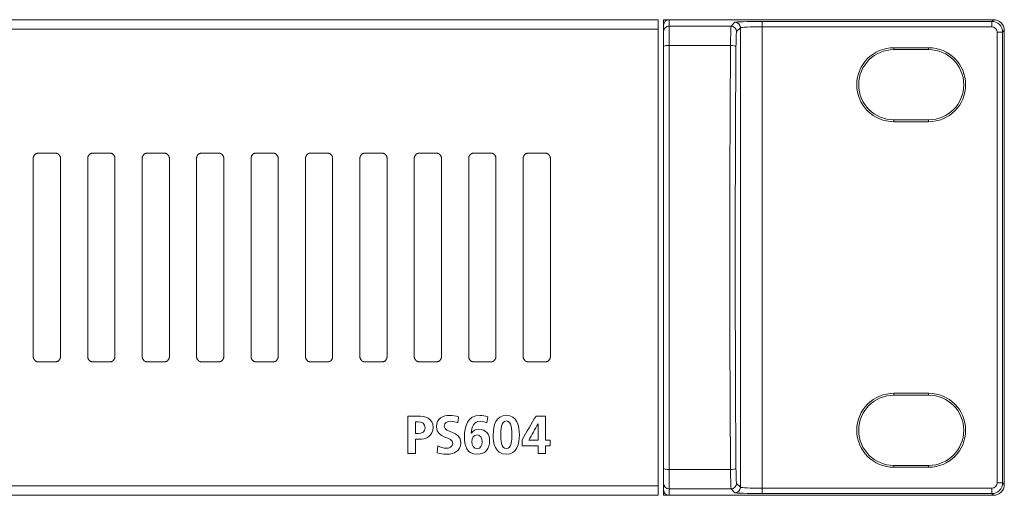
# Model space of a CAD drawing. Header units: millimetres. Extents: x 0 to 2122, y 0 to 1639.
# Tile 18 of 85: x 688 to 778, y 827 to 871. Entities that reach past the tile are written whole.
import ezdxf

# ---------------------------------------------------------------- set-up
doc = ezdxf.new("R2010")
doc.units = ezdxf.units.MM
doc.layers.add('1', color=7, linetype='Continuous', true_color=0xffffff)
doc.layers.add('3', color=7, linetype='Continuous', true_color=0xffffff)

msp = doc.modelspace()

# ---------------------------------------------------------------- linework, layer by layer
at = {"layer": '1', "color": 7, "linetype": 'Continuous', "lineweight": 13}
for p, q in [((746.59, 871.022), (327.59, 871.022)), ((746.59, 870.153), (327.59, 870.153)), ((746.59, 870.153), (746.59, 871.022)), ((746.59, 828.192), (746.59, 870.153)), ((747.09, 871.022), (747.59, 871.022)), ((747.09, 870.522), (747.09, 871.022)), ((747.09, 869.929), (747.09, 870.522)), ((747.59, 871.022), (747.59, 870.429)), ((747.59, 871.022), (752.022, 871.022)), ((747.59, 870.429), (753.296, 870.429)), ((747.59, 870.429), (747.59, 868.658)), ((753.124, 871.022), (777.391, 871.022)), ((753.296, 870.429), (753.648, 870.78)), ((754.148, 870.281), (753.796, 869.929)), ((754.148, 828.064), (754.148, 870.281)), ((756.147, 870.865), (777.233, 870.865)), ((756.147, 870.865), (756.147, 870.365)), ((756.147, 870.365), (756.147, 827.98)), ((777.233, 870.365), (756.147, 870.365)), ((777.233, 870.865), (777.391, 871.022)), ((777.233, 870.865), (777.233, 870.365)), ((747.09, 868.561), (747.09, 869.929)), ((777.733, 828.48), (777.733, 869.865)), ((778.232, 869.865), (777.733, 869.865)), ((778.39, 870.023), (778.232, 869.865)), ((778.232, 869.865), (778.232, 828.48)), ((778.39, 828.322), (778.39, 870.023)), ((747.09, 829.784), (747.09, 868.561)), ((753.24, 868.658), (747.59, 868.658)), ((747.59, 868.658), (747.59, 829.686)), ((768.24, 868.447), (768.24, 868.273)), ((771.44, 868.447), (768.24, 868.447)), ((771.44, 868.447), (771.44, 868.273)), ((771.44, 868.273), (768.24, 868.273)), ((768.24, 861.647), (768.24, 861.822)), ((768.24, 861.822), (771.44, 861.822)), ((768.24, 861.647), (771.44, 861.647)), ((771.44, 861.647), (771.44, 861.822)), ((689.69, 858.772), (691.19, 858.772)), ((694.69, 858.772), (696.19, 858.772)), ((699.69, 858.772), (701.19, 858.772)), ((704.69, 858.772), (706.19, 858.772)), ((709.69, 858.772), (711.19, 858.772)), ((714.69, 858.772), (716.19, 858.772)), ((719.69, 858.772), (721.19, 858.772)), ((724.69, 858.772), (726.19, 858.772)), ((729.69, 858.772), (731.19, 858.772)), ((734.69, 858.772), (736.19, 858.772)), ((689.19, 858.272), (689.19, 840.072)), ((691.69, 858.272), (691.69, 840.072)), ((694.19, 858.272), (694.19, 840.072)), ((696.69, 858.272), (696.69, 840.072)), ((699.19, 858.272), (699.19, 840.072)), ((701.69, 858.272), (701.69, 840.072)), ((704.19, 858.272), (704.19, 840.072)), ((706.69, 858.272), (706.69, 840.072)), ((709.19, 858.272), (709.19, 840.072)), ((711.69, 858.272), (711.69, 840.072)), ((714.19, 858.272), (714.19, 840.072)), ((716.69, 858.272), (716.69, 840.072)), ((719.19, 858.272), (719.19, 840.072)), ((721.69, 858.272), (721.69, 840.072)), ((724.19, 858.272), (724.19, 840.072)), ((726.69, 858.272), (726.69, 840.072)), ((729.19, 858.272), (729.19, 840.072)), ((731.69, 858.272), (731.69, 840.072)), ((734.19, 858.272), (734.19, 840.072)), ((736.69, 858.272), (736.69, 840.072)), ((689.69, 839.572), (691.19, 839.572)), ((694.69, 839.572), (696.19, 839.572)), ((699.69, 839.572), (701.19, 839.572)), ((704.69, 839.572), (706.19, 839.572)), ((709.69, 839.572), (711.19, 839.572)), ((714.69, 839.572), (716.19, 839.572)), ((719.69, 839.572), (721.19, 839.572)), ((724.69, 839.572), (726.19, 839.572)), ((729.69, 839.572), (731.19, 839.572)), ((734.69, 839.572), (736.19, 839.572)), ((768.24, 836.697), (768.24, 836.523)), ((768.24, 836.697), (771.44, 836.697)), ((771.44, 836.697), (771.44, 836.523)), ((768.24, 836.523), (771.44, 836.523)), ((747.09, 828.416), (747.09, 829.784)), ((747.59, 829.686), (753.24, 829.686)), ((747.59, 829.686), (747.59, 827.916)), ((768.24, 829.897), (768.24, 830.072)), ((771.44, 830.072), (768.24, 830.072)), ((771.44, 829.897), (768.24, 829.897)), ((771.44, 829.897), (771.44, 830.072)), ((746.59, 828.192), (327.59, 828.192)), ((746.59, 827.322), (746.59, 828.192)), ((747.09, 827.823), (747.09, 828.416)), ((747.09, 827.322), (747.09, 827.823)), ((753.296, 827.916), (747.59, 827.916)), ((747.59, 827.916), (747.59, 827.322)), ((753.648, 827.564), (753.296, 827.916)), ((753.796, 828.416), (754.148, 828.064)), ((756.147, 827.98), (777.233, 827.98)), ((756.147, 827.98), (756.147, 827.48)), ((777.233, 827.98), (777.233, 827.48)), ((777.733, 828.48), (778.232, 828.48)), ((778.232, 828.48), (778.39, 828.322)), ((746.59, 827.322), (327.59, 827.322)), ((747.59, 827.322), (747.09, 827.322)), ((747.59, 827.322), (752.022, 827.322)), ((753.124, 827.322), (777.391, 827.322)), ((777.233, 827.48), (756.147, 827.48)), ((777.391, 827.322), (777.233, 827.48))]:
    msp.add_line(p, q, dxfattribs=at)
for centre, radius, start, end in [((768.24, 865.047), 3.4, 90, 270), ((771.44, 865.047), 3.4, 270, 90), ((768.24, 865.047), 3.225, 90, 270), ((771.44, 865.047), 3.225, 270, 90)]:
    msp.add_arc(centre, radius, start, end, dxfattribs=at)
at = {"layer": '1', "color": 7, "linetype": 'Continuous', "lineweight": 13, "extrusion": (0, 0, -1)}
for centre, radius, start, end in [((-768.24, 833.297), 3.4, 270, 90), ((-771.44, 833.297), 3.4, 90, 270), ((-768.24, 833.297), 3.225, 270, 90), ((-771.44, 833.297), 3.225, 90, 270)]:
    msp.add_arc(centre, radius, start, end, dxfattribs=at)
at = {"layer": '1', "color": 7, "linetype": 'Continuous', "lineweight": 13}
for centre, major_axis, ratio, start_param, end_param in [((747.59, 870.522), (0, 0.5), 0.999391, 0, 1.570796), ((747.59, 869.929), (0.5, 0), 0.999391, 1.570796, 3.141593), ((753.299, 868.23), (0, 2.2), 0.026984, 0.034907, 1.37478), ((753.296, 869.929), (-0.354, 0.354), 0.998783, 3.9276, 5.497178), ((756.147, 870.777), (2.5, 0), 0.034921, 1.570796, 3.106686), ((753.648, 870.281), (-0.354, 0.354), 0.998783, 3.9276, 5.497178), ((756.147, 870.278), (2, 0), 0.043651, 1.570796, 3.106686), ((777.232, 869.865), (0.707, 0.707), 0.999999, 5.498396, 7.067974), ((777.232, 869.865), (0.354, 0.354), 0.998783, 5.498396, 7.067974), ((753.798, 868.23), (0, 1.7), 0.034921, 0.034907, 1.37478), ((747.59, 868.561), (0.5, 0), 0.194763, 1.570796, 3.141593), ((756.65, 849.172), (0, 100.05), 0.034746, 1.37478, 1.766812), ((753.24, 868.561), (0.5, -0.003), 0.194759, 0.035588, 1.572147), ((757.15, 849.172), (0, 99.55), 0.034921, 1.37478, 1.766812), ((747.59, 829.784), (0.5, 0), 0.194763, 3.141593, 4.712389), ((753.24, 829.784), (-0.5, -0.003), 0.194759, 1.569446, 3.106004), ((753.299, 830.115), (0, 2.2), 0.026984, 1.766812, 3.106686), ((753.798, 830.115), (0, 1.7), 0.034921, 1.766812, 3.106686), ((747.59, 828.416), (0.5, 0), 0.999391, 3.141593, 4.712389), ((747.59, 827.823), (0, 0.5), 0.999391, 1.570796, 3.141593), ((753.296, 828.416), (0.354, 0.354), 0.998783, 3.9276, 5.497178), ((753.648, 828.064), (0.354, 0.354), 0.998783, 3.9276, 5.497178), ((756.147, 828.067), (2, 0), 0.043651, 3.176499, 4.712389), ((777.232, 828.48), (0.354, -0.354), 0.998783, 5.498396, 7.067974), ((777.232, 828.48), (-0.707, 0.707), 0.999999, 2.356803, 3.926382), ((756.147, 827.567), (2.5, 0), 0.034921, 3.176499, 4.712389)]:
    msp.add_ellipse(centre, major_axis=major_axis, ratio=ratio, start_param=start_param, end_param=end_param, dxfattribs=at)
at = {"layer": '1', "color": 7, "linetype": 'Continuous', "lineweight": 13, "extrusion": (3.3771e-17, -3.08149e-33, -1)}
msp.add_ellipse((777.389, 870.022), major_axis=(0.708, 0.708), ratio=0.998783, start_param=5.498391, end_param=7.067974, dxfattribs=at)
at = {"layer": '1', "color": 7, "linetype": 'Continuous', "lineweight": 13, "extrusion": (3.3771e-17, 3.08149e-33, -1)}
msp.add_ellipse((777.389, 828.323), major_axis=(0.708, -0.708), ratio=0.998783, start_param=5.498396, end_param=7.067979, dxfattribs=at)
at = {"layer": '1', "color": 7, "linetype": 'Continuous', "lineweight": 13}
for points, knots in [([(753.124, 871.022), (753.121, 871.022), (753.118, 871.022), (753.112, 871.022), (753.109, 871.022), (753.1, 871.022), (753.095, 871.022), (753.078, 871.022), (753.067, 871.022), (753.045, 871.021), (753.034, 871.021), (753.013, 871.021), (753.002, 871.021), (752.969, 871.02), (752.947, 871.02), (752.903, 871.019), (752.881, 871.019), (752.813, 871.018), (752.766, 871.017), (752.707, 871.017), (752.695, 871.017), (752.671, 871.017), (752.658, 871.017), (752.622, 871.017), (752.598, 871.017), (752.525, 871.017), (752.478, 871.017), (752.406, 871.017), (752.383, 871.017), (752.336, 871.018), (752.312, 871.018), (752.266, 871.019), (752.244, 871.019), (752.199, 871.02), (752.177, 871.02), (752.144, 871.021), (752.133, 871.021), (752.112, 871.021), (752.101, 871.021), (752.079, 871.022), (752.068, 871.022), (752.051, 871.022), (752.045, 871.022), (752.037, 871.022), (752.034, 871.022), (752.028, 871.022), (752.025, 871.022), (752.022, 871.022)], [0, 0, 0, 0, 0.007812, 0.007812, 0.015625, 0.015625, 0.03125, 0.03125, 0.0625, 0.0625, 0.09375, 0.09375, 0.125, 0.125, 0.1875, 0.1875, 0.25, 0.25, 0.375, 0.375, 0.40625, 0.40625, 0.4375, 0.4375, 0.5, 0.5, 0.625, 0.625, 0.6875, 0.6875, 0.75, 0.75, 0.8125, 0.8125, 0.875, 0.875, 0.90625, 0.90625, 0.9375, 0.9375, 0.96875, 0.96875, 0.984375, 0.984375, 0.992188, 0.992188, 1, 1, 1, 1]), ([(689.19, 858.272), (689.19, 858.305), (689.193, 858.338), (689.203, 858.386), (689.207, 858.401), (689.216, 858.433), (689.222, 858.448), (689.24, 858.494), (689.256, 858.522), (689.283, 858.563), (689.293, 858.576), (689.313, 858.602), (689.324, 858.614), (689.359, 858.649), (689.384, 858.669), (689.425, 858.697), (689.439, 858.705), (689.468, 858.721), (689.498, 858.735), (689.528, 858.746), (689.56, 858.755), (689.576, 858.759), (689.624, 858.769), (689.657, 858.772), (689.69, 858.772)], [0, 0, 0, 0, 0.125, 0.125, 0.1875, 0.1875, 0.25, 0.25, 0.375, 0.375, 0.4375, 0.4375, 0.5, 0.5, 0.625, 0.625, 0.6875, 0.6875, 0.75, 0.8125, 0.8125, 0.875, 0.875, 1, 1, 1, 1]), ([(691.19, 858.772), (691.223, 858.772), (691.256, 858.769), (691.304, 858.76), (691.319, 858.756), (691.351, 858.746), (691.367, 858.74), (691.412, 858.722), (691.441, 858.706), (691.481, 858.679), (691.495, 858.669), (691.52, 858.648), (691.532, 858.637), (691.567, 858.603), (691.587, 858.577), (691.61, 858.543), (691.615, 858.536), (691.623, 858.522), (691.635, 858.501), (691.653, 858.464), (691.664, 858.433), (691.673, 858.402), (691.677, 858.386), (691.687, 858.338), (691.69, 858.305), (691.69, 858.272)], [0, 0, 0, 0, 0.125, 0.125, 0.1875, 0.1875, 0.25, 0.25, 0.375, 0.375, 0.4375, 0.4375, 0.5, 0.5, 0.625, 0.625, 0.65625, 0.65625, 0.6875, 0.75, 0.8125, 0.8125, 0.875, 0.875, 1, 1, 1, 1]), ([(694.19, 858.272), (694.19, 858.305), (694.193, 858.338), (694.203, 858.386), (694.207, 858.401), (694.216, 858.433), (694.222, 858.448), (694.24, 858.494), (694.256, 858.522), (694.283, 858.563), (694.293, 858.576), (694.313, 858.602), (694.324, 858.614), (694.359, 858.649), (694.384, 858.669), (694.425, 858.697), (694.439, 858.705), (694.468, 858.721), (694.498, 858.735), (694.528, 858.746), (694.56, 858.755), (694.576, 858.759), (694.624, 858.769), (694.657, 858.772), (694.69, 858.772)], [0, 0, 0, 0, 0.125, 0.125, 0.1875, 0.1875, 0.25, 0.25, 0.375, 0.375, 0.4375, 0.4375, 0.5, 0.5, 0.625, 0.625, 0.6875, 0.6875, 0.75, 0.8125, 0.8125, 0.875, 0.875, 1, 1, 1, 1]), ([(696.19, 858.772), (696.223, 858.772), (696.256, 858.769), (696.304, 858.76), (696.319, 858.756), (696.351, 858.746), (696.367, 858.74), (696.412, 858.722), (696.441, 858.706), (696.481, 858.679), (696.495, 858.669), (696.52, 858.648), (696.532, 858.637), (696.567, 858.603), (696.587, 858.577), (696.61, 858.543), (696.615, 858.536), (696.623, 858.522), (696.635, 858.501), (696.653, 858.464), (696.664, 858.433), (696.673, 858.402), (696.677, 858.386), (696.687, 858.338), (696.69, 858.305), (696.69, 858.272)], [0, 0, 0, 0, 0.125, 0.125, 0.1875, 0.1875, 0.25, 0.25, 0.375, 0.375, 0.4375, 0.4375, 0.5, 0.5, 0.625, 0.625, 0.65625, 0.65625, 0.6875, 0.75, 0.8125, 0.8125, 0.875, 0.875, 1, 1, 1, 1]), ([(699.19, 858.272), (699.19, 858.305), (699.193, 858.338), (699.203, 858.386), (699.207, 858.401), (699.216, 858.433), (699.222, 858.448), (699.24, 858.494), (699.256, 858.522), (699.283, 858.563), (699.293, 858.576), (699.313, 858.602), (699.324, 858.614), (699.359, 858.649), (699.384, 858.669), (699.425, 858.697), (699.439, 858.705), (699.468, 858.721), (699.498, 858.735), (699.528, 858.746), (699.56, 858.755), (699.576, 858.759), (699.624, 858.769), (699.657, 858.772), (699.69, 858.772)], [0, 0, 0, 0, 0.125, 0.125, 0.1875, 0.1875, 0.25, 0.25, 0.375, 0.375, 0.4375, 0.4375, 0.5, 0.5, 0.625, 0.625, 0.6875, 0.6875, 0.75, 0.8125, 0.8125, 0.875, 0.875, 1, 1, 1, 1]), ([(701.19, 858.772), (701.223, 858.772), (701.256, 858.769), (701.304, 858.76), (701.319, 858.756), (701.351, 858.746), (701.367, 858.74), (701.412, 858.722), (701.441, 858.706), (701.481, 858.679), (701.495, 858.669), (701.52, 858.648), (701.532, 858.637), (701.567, 858.603), (701.587, 858.577), (701.61, 858.543), (701.615, 858.536), (701.623, 858.522), (701.635, 858.501), (701.653, 858.464), (701.664, 858.433), (701.673, 858.402), (701.677, 858.386), (701.687, 858.338), (701.69, 858.305), (701.69, 858.272)], [0, 0, 0, 0, 0.125, 0.125, 0.1875, 0.1875, 0.25, 0.25, 0.375, 0.375, 0.4375, 0.4375, 0.5, 0.5, 0.625, 0.625, 0.65625, 0.65625, 0.6875, 0.75, 0.8125, 0.8125, 0.875, 0.875, 1, 1, 1, 1]), ([(704.19, 858.272), (704.19, 858.305), (704.193, 858.338), (704.203, 858.386), (704.207, 858.401), (704.216, 858.433), (704.222, 858.448), (704.24, 858.494), (704.256, 858.522), (704.283, 858.563), (704.293, 858.576), (704.313, 858.602), (704.324, 858.614), (704.359, 858.649), (704.384, 858.669), (704.425, 858.697), (704.439, 858.705), (704.468, 858.721), (704.498, 858.735), (704.528, 858.746), (704.56, 858.755), (704.576, 858.759), (704.624, 858.769), (704.657, 858.772), (704.69, 858.772)], [0, 0, 0, 0, 0.125, 0.125, 0.1875, 0.1875, 0.25, 0.25, 0.375, 0.375, 0.4375, 0.4375, 0.5, 0.5, 0.625, 0.625, 0.6875, 0.6875, 0.75, 0.8125, 0.8125, 0.875, 0.875, 1, 1, 1, 1]), ([(706.19, 858.772), (706.223, 858.772), (706.256, 858.769), (706.304, 858.76), (706.319, 858.756), (706.351, 858.746), (706.367, 858.74), (706.412, 858.722), (706.441, 858.706), (706.481, 858.679), (706.495, 858.669), (706.52, 858.648), (706.532, 858.637), (706.567, 858.603), (706.587, 858.577), (706.61, 858.543), (706.615, 858.536), (706.623, 858.522), (706.635, 858.501), (706.653, 858.464), (706.664, 858.433), (706.673, 858.402), (706.677, 858.386), (706.687, 858.338), (706.69, 858.305), (706.69, 858.272)], [0, 0, 0, 0, 0.125, 0.125, 0.1875, 0.1875, 0.25, 0.25, 0.375, 0.375, 0.4375, 0.4375, 0.5, 0.5, 0.625, 0.625, 0.65625, 0.65625, 0.6875, 0.75, 0.8125, 0.8125, 0.875, 0.875, 1, 1, 1, 1]), ([(709.19, 858.272), (709.19, 858.305), (709.193, 858.338), (709.203, 858.386), (709.207, 858.401), (709.216, 858.433), (709.222, 858.448), (709.24, 858.494), (709.256, 858.522), (709.283, 858.563), (709.293, 858.576), (709.313, 858.602), (709.324, 858.614), (709.359, 858.649), (709.384, 858.669), (709.425, 858.697), (709.439, 858.705), (709.468, 858.721), (709.498, 858.735), (709.528, 858.746), (709.56, 858.755), (709.576, 858.759), (709.624, 858.769), (709.657, 858.772), (709.69, 858.772)], [0, 0, 0, 0, 0.125, 0.125, 0.1875, 0.1875, 0.25, 0.25, 0.375, 0.375, 0.4375, 0.4375, 0.5, 0.5, 0.625, 0.625, 0.6875, 0.6875, 0.75, 0.8125, 0.8125, 0.875, 0.875, 1, 1, 1, 1]), ([(711.19, 858.772), (711.223, 858.772), (711.256, 858.769), (711.304, 858.76), (711.319, 858.756), (711.351, 858.746), (711.367, 858.74), (711.412, 858.722), (711.441, 858.706), (711.481, 858.679), (711.495, 858.669), (711.52, 858.648), (711.532, 858.637), (711.567, 858.603), (711.587, 858.577), (711.61, 858.543), (711.615, 858.536), (711.623, 858.522), (711.635, 858.501), (711.653, 858.464), (711.664, 858.433), (711.673, 858.402), (711.677, 858.386), (711.687, 858.338), (711.69, 858.305), (711.69, 858.272)], [0, 0, 0, 0, 0.125, 0.125, 0.1875, 0.1875, 0.25, 0.25, 0.375, 0.375, 0.4375, 0.4375, 0.5, 0.5, 0.625, 0.625, 0.65625, 0.65625, 0.6875, 0.75, 0.8125, 0.8125, 0.875, 0.875, 1, 1, 1, 1]), ([(714.19, 858.272), (714.19, 858.305), (714.193, 858.338), (714.203, 858.386), (714.207, 858.401), (714.216, 858.433), (714.222, 858.448), (714.24, 858.494), (714.256, 858.522), (714.283, 858.563), (714.293, 858.576), (714.313, 858.602), (714.324, 858.614), (714.359, 858.649), (714.384, 858.669), (714.425, 858.697), (714.439, 858.705), (714.468, 858.721), (714.498, 858.735), (714.528, 858.746), (714.56, 858.755), (714.576, 858.759), (714.624, 858.769), (714.657, 858.772), (714.69, 858.772)], [0, 0, 0, 0, 0.125, 0.125, 0.1875, 0.1875, 0.25, 0.25, 0.375, 0.375, 0.4375, 0.4375, 0.5, 0.5, 0.625, 0.625, 0.6875, 0.6875, 0.75, 0.8125, 0.8125, 0.875, 0.875, 1, 1, 1, 1]), ([(716.19, 858.772), (716.223, 858.772), (716.256, 858.769), (716.304, 858.76), (716.319, 858.756), (716.351, 858.746), (716.367, 858.74), (716.412, 858.722), (716.441, 858.706), (716.481, 858.679), (716.495, 858.669), (716.52, 858.648), (716.532, 858.637), (716.567, 858.603), (716.587, 858.577), (716.61, 858.543), (716.615, 858.536), (716.623, 858.522), (716.635, 858.501), (716.653, 858.464), (716.664, 858.433), (716.673, 858.402), (716.677, 858.386), (716.687, 858.338), (716.69, 858.305), (716.69, 858.272)], [0, 0, 0, 0, 0.125, 0.125, 0.1875, 0.1875, 0.25, 0.25, 0.375, 0.375, 0.4375, 0.4375, 0.5, 0.5, 0.625, 0.625, 0.65625, 0.65625, 0.6875, 0.75, 0.8125, 0.8125, 0.875, 0.875, 1, 1, 1, 1]), ([(719.19, 858.272), (719.19, 858.305), (719.193, 858.338), (719.203, 858.386), (719.207, 858.401), (719.216, 858.433), (719.222, 858.448), (719.24, 858.494), (719.256, 858.522), (719.283, 858.563), (719.293, 858.576), (719.313, 858.602), (719.324, 858.614), (719.359, 858.649), (719.384, 858.669), (719.425, 858.697), (719.439, 858.705), (719.468, 858.721), (719.498, 858.735), (719.528, 858.746), (719.56, 858.755), (719.576, 858.759), (719.624, 858.769), (719.657, 858.772), (719.69, 858.772)], [0, 0, 0, 0, 0.125, 0.125, 0.1875, 0.1875, 0.25, 0.25, 0.375, 0.375, 0.4375, 0.4375, 0.5, 0.5, 0.625, 0.625, 0.6875, 0.6875, 0.75, 0.8125, 0.8125, 0.875, 0.875, 1, 1, 1, 1]), ([(721.19, 858.772), (721.223, 858.772), (721.256, 858.769), (721.304, 858.76), (721.319, 858.756), (721.351, 858.746), (721.367, 858.74), (721.412, 858.722), (721.441, 858.706), (721.481, 858.679), (721.495, 858.669), (721.52, 858.648), (721.532, 858.637), (721.567, 858.603), (721.587, 858.577), (721.61, 858.543), (721.615, 858.536), (721.623, 858.522), (721.635, 858.501), (721.653, 858.464), (721.664, 858.433), (721.673, 858.402), (721.677, 858.386), (721.687, 858.338), (721.69, 858.305), (721.69, 858.272)], [0, 0, 0, 0, 0.125, 0.125, 0.1875, 0.1875, 0.25, 0.25, 0.375, 0.375, 0.4375, 0.4375, 0.5, 0.5, 0.625, 0.625, 0.65625, 0.65625, 0.6875, 0.75, 0.8125, 0.8125, 0.875, 0.875, 1, 1, 1, 1]), ([(724.19, 858.272), (724.19, 858.305), (724.193, 858.338), (724.203, 858.386), (724.207, 858.401), (724.216, 858.433), (724.222, 858.448), (724.24, 858.494), (724.256, 858.522), (724.283, 858.563), (724.293, 858.576), (724.313, 858.602), (724.324, 858.614), (724.359, 858.649), (724.384, 858.669), (724.425, 858.697), (724.439, 858.705), (724.468, 858.721), (724.498, 858.735), (724.528, 858.746), (724.56, 858.755), (724.576, 858.759), (724.624, 858.769), (724.657, 858.772), (724.69, 858.772)], [0, 0, 0, 0, 0.125, 0.125, 0.1875, 0.1875, 0.25, 0.25, 0.375, 0.375, 0.4375, 0.4375, 0.5, 0.5, 0.625, 0.625, 0.6875, 0.6875, 0.75, 0.8125, 0.8125, 0.875, 0.875, 1, 1, 1, 1]), ([(726.19, 858.772), (726.223, 858.772), (726.256, 858.769), (726.304, 858.76), (726.319, 858.756), (726.351, 858.746), (726.367, 858.74), (726.412, 858.722), (726.441, 858.706), (726.481, 858.679), (726.495, 858.669), (726.52, 858.648), (726.532, 858.637), (726.567, 858.603), (726.587, 858.577), (726.61, 858.543), (726.615, 858.536), (726.623, 858.522), (726.635, 858.501), (726.653, 858.464), (726.664, 858.433), (726.673, 858.402), (726.677, 858.386), (726.687, 858.338), (726.69, 858.305), (726.69, 858.272)], [0, 0, 0, 0, 0.125, 0.125, 0.1875, 0.1875, 0.25, 0.25, 0.375, 0.375, 0.4375, 0.4375, 0.5, 0.5, 0.625, 0.625, 0.65625, 0.65625, 0.6875, 0.75, 0.8125, 0.8125, 0.875, 0.875, 1, 1, 1, 1]), ([(729.19, 858.272), (729.19, 858.305), (729.193, 858.338), (729.203, 858.386), (729.207, 858.401), (729.216, 858.433), (729.222, 858.448), (729.24, 858.494), (729.256, 858.522), (729.283, 858.563), (729.293, 858.576), (729.313, 858.602), (729.324, 858.614), (729.359, 858.649), (729.384, 858.669), (729.425, 858.697), (729.439, 858.705), (729.468, 858.721), (729.498, 858.735), (729.528, 858.746), (729.56, 858.755), (729.576, 858.759), (729.624, 858.769), (729.657, 858.772), (729.69, 858.772)], [0, 0, 0, 0, 0.125, 0.125, 0.1875, 0.1875, 0.25, 0.25, 0.375, 0.375, 0.4375, 0.4375, 0.5, 0.5, 0.625, 0.625, 0.6875, 0.6875, 0.75, 0.8125, 0.8125, 0.875, 0.875, 1, 1, 1, 1]), ([(731.19, 858.772), (731.223, 858.772), (731.256, 858.769), (731.304, 858.76), (731.319, 858.756), (731.351, 858.746), (731.367, 858.74), (731.412, 858.722), (731.441, 858.706), (731.481, 858.679), (731.495, 858.669), (731.52, 858.648), (731.532, 858.637), (731.567, 858.603), (731.587, 858.577), (731.61, 858.543), (731.615, 858.536), (731.623, 858.522), (731.635, 858.501), (731.653, 858.464), (731.664, 858.433), (731.673, 858.402), (731.677, 858.386), (731.687, 858.338), (731.69, 858.305), (731.69, 858.272)], [0, 0, 0, 0, 0.125, 0.125, 0.1875, 0.1875, 0.25, 0.25, 0.375, 0.375, 0.4375, 0.4375, 0.5, 0.5, 0.625, 0.625, 0.65625, 0.65625, 0.6875, 0.75, 0.8125, 0.8125, 0.875, 0.875, 1, 1, 1, 1]), ([(734.19, 858.272), (734.19, 858.305), (734.193, 858.338), (734.203, 858.386), (734.207, 858.401), (734.216, 858.433), (734.222, 858.448), (734.24, 858.494), (734.256, 858.522), (734.283, 858.563), (734.293, 858.576), (734.313, 858.602), (734.324, 858.614), (734.359, 858.649), (734.384, 858.669), (734.425, 858.697), (734.439, 858.705), (734.468, 858.721), (734.498, 858.735), (734.528, 858.746), (734.56, 858.755), (734.576, 858.759), (734.624, 858.769), (734.657, 858.772), (734.69, 858.772)], [0, 0, 0, 0, 0.125, 0.125, 0.1875, 0.1875, 0.25, 0.25, 0.375, 0.375, 0.4375, 0.4375, 0.5, 0.5, 0.625, 0.625, 0.6875, 0.6875, 0.75, 0.8125, 0.8125, 0.875, 0.875, 1, 1, 1, 1]), ([(736.19, 858.772), (736.223, 858.772), (736.256, 858.769), (736.304, 858.76), (736.319, 858.756), (736.351, 858.746), (736.367, 858.74), (736.412, 858.722), (736.441, 858.706), (736.481, 858.679), (736.495, 858.669), (736.52, 858.648), (736.532, 858.637), (736.567, 858.603), (736.587, 858.577), (736.61, 858.543), (736.615, 858.536), (736.623, 858.522), (736.635, 858.501), (736.653, 858.464), (736.664, 858.433), (736.673, 858.402), (736.677, 858.386), (736.687, 858.338), (736.69, 858.305), (736.69, 858.272)], [0, 0, 0, 0, 0.125, 0.125, 0.1875, 0.1875, 0.25, 0.25, 0.375, 0.375, 0.4375, 0.4375, 0.5, 0.5, 0.625, 0.625, 0.65625, 0.65625, 0.6875, 0.75, 0.8125, 0.8125, 0.875, 0.875, 1, 1, 1, 1]), ([(689.69, 839.572), (689.657, 839.572), (689.624, 839.576), (689.576, 839.585), (689.56, 839.589), (689.529, 839.599), (689.513, 839.604), (689.468, 839.623), (689.439, 839.639), (689.398, 839.666), (689.385, 839.676), (689.36, 839.697), (689.348, 839.708), (689.313, 839.742), (689.292, 839.767), (689.27, 839.801), (689.265, 839.808), (689.257, 839.823), (689.245, 839.844), (689.227, 839.881), (689.216, 839.911), (689.207, 839.943), (689.203, 839.959), (689.193, 840.007), (689.19, 840.039), (689.19, 840.072)], [0, 0, 0, 0, 0.125, 0.125, 0.1875, 0.1875, 0.25, 0.25, 0.375, 0.375, 0.4375, 0.4375, 0.5, 0.5, 0.625, 0.625, 0.65625, 0.65625, 0.6875, 0.75, 0.8125, 0.8125, 0.875, 0.875, 1, 1, 1, 1]), ([(691.69, 840.072), (691.69, 840.039), (691.687, 840.007), (691.677, 839.959), (691.673, 839.943), (691.664, 839.912), (691.658, 839.896), (691.64, 839.851), (691.624, 839.822), (691.597, 839.782), (691.587, 839.769), (691.566, 839.743), (691.556, 839.731), (691.521, 839.696), (691.496, 839.676), (691.455, 839.648), (691.441, 839.64), (691.412, 839.624), (691.382, 839.61), (691.352, 839.599), (691.32, 839.589), (691.304, 839.585), (691.256, 839.576), (691.223, 839.572), (691.19, 839.572)], [0, 0, 0, 0, 0.125, 0.125, 0.1875, 0.1875, 0.25, 0.25, 0.375, 0.375, 0.4375, 0.4375, 0.5, 0.5, 0.625, 0.625, 0.6875, 0.6875, 0.75, 0.8125, 0.8125, 0.875, 0.875, 1, 1, 1, 1]), ([(694.69, 839.572), (694.657, 839.572), (694.624, 839.576), (694.576, 839.585), (694.56, 839.589), (694.529, 839.599), (694.513, 839.604), (694.468, 839.623), (694.439, 839.639), (694.398, 839.666), (694.385, 839.676), (694.36, 839.697), (694.348, 839.708), (694.313, 839.742), (694.292, 839.767), (694.27, 839.801), (694.265, 839.808), (694.257, 839.823), (694.245, 839.844), (694.227, 839.881), (694.216, 839.911), (694.207, 839.943), (694.203, 839.959), (694.193, 840.007), (694.19, 840.039), (694.19, 840.072)], [0, 0, 0, 0, 0.125, 0.125, 0.1875, 0.1875, 0.25, 0.25, 0.375, 0.375, 0.4375, 0.4375, 0.5, 0.5, 0.625, 0.625, 0.65625, 0.65625, 0.6875, 0.75, 0.8125, 0.8125, 0.875, 0.875, 1, 1, 1, 1]), ([(696.69, 840.072), (696.69, 840.039), (696.687, 840.007), (696.677, 839.959), (696.673, 839.943), (696.664, 839.912), (696.658, 839.896), (696.64, 839.851), (696.624, 839.822), (696.597, 839.782), (696.587, 839.769), (696.566, 839.743), (696.556, 839.731), (696.521, 839.696), (696.496, 839.676), (696.455, 839.648), (696.441, 839.64), (696.412, 839.624), (696.382, 839.61), (696.352, 839.599), (696.32, 839.589), (696.304, 839.585), (696.256, 839.576), (696.223, 839.572), (696.19, 839.572)], [0, 0, 0, 0, 0.125, 0.125, 0.1875, 0.1875, 0.25, 0.25, 0.375, 0.375, 0.4375, 0.4375, 0.5, 0.5, 0.625, 0.625, 0.6875, 0.6875, 0.75, 0.8125, 0.8125, 0.875, 0.875, 1, 1, 1, 1]), ([(699.69, 839.572), (699.657, 839.572), (699.624, 839.576), (699.576, 839.585), (699.56, 839.589), (699.529, 839.599), (699.513, 839.604), (699.468, 839.623), (699.439, 839.639), (699.398, 839.666), (699.385, 839.676), (699.36, 839.697), (699.348, 839.708), (699.313, 839.742), (699.292, 839.767), (699.27, 839.801), (699.265, 839.808), (699.257, 839.823), (699.245, 839.844), (699.227, 839.881), (699.216, 839.911), (699.207, 839.943), (699.203, 839.959), (699.193, 840.007), (699.19, 840.039), (699.19, 840.072)], [0, 0, 0, 0, 0.125, 0.125, 0.1875, 0.1875, 0.25, 0.25, 0.375, 0.375, 0.4375, 0.4375, 0.5, 0.5, 0.625, 0.625, 0.65625, 0.65625, 0.6875, 0.75, 0.8125, 0.8125, 0.875, 0.875, 1, 1, 1, 1]), ([(701.69, 840.072), (701.69, 840.039), (701.687, 840.007), (701.677, 839.959), (701.673, 839.943), (701.664, 839.912), (701.658, 839.896), (701.64, 839.851), (701.624, 839.822), (701.597, 839.782), (701.587, 839.769), (701.566, 839.743), (701.556, 839.731), (701.521, 839.696), (701.496, 839.676), (701.455, 839.648), (701.441, 839.64), (701.412, 839.624), (701.382, 839.61), (701.352, 839.599), (701.32, 839.589), (701.304, 839.585), (701.256, 839.576), (701.223, 839.572), (701.19, 839.572)], [0, 0, 0, 0, 0.125, 0.125, 0.1875, 0.1875, 0.25, 0.25, 0.375, 0.375, 0.4375, 0.4375, 0.5, 0.5, 0.625, 0.625, 0.6875, 0.6875, 0.75, 0.8125, 0.8125, 0.875, 0.875, 1, 1, 1, 1]), ([(704.69, 839.572), (704.657, 839.572), (704.624, 839.576), (704.576, 839.585), (704.56, 839.589), (704.529, 839.599), (704.513, 839.604), (704.468, 839.623), (704.439, 839.639), (704.398, 839.666), (704.385, 839.676), (704.36, 839.697), (704.348, 839.708), (704.313, 839.742), (704.292, 839.767), (704.27, 839.801), (704.265, 839.808), (704.257, 839.823), (704.245, 839.844), (704.227, 839.881), (704.216, 839.911), (704.207, 839.943), (704.203, 839.959), (704.193, 840.007), (704.19, 840.039), (704.19, 840.072)], [0, 0, 0, 0, 0.125, 0.125, 0.1875, 0.1875, 0.25, 0.25, 0.375, 0.375, 0.4375, 0.4375, 0.5, 0.5, 0.625, 0.625, 0.65625, 0.65625, 0.6875, 0.75, 0.8125, 0.8125, 0.875, 0.875, 1, 1, 1, 1]), ([(706.69, 840.072), (706.69, 840.039), (706.687, 840.007), (706.677, 839.959), (706.673, 839.943), (706.664, 839.912), (706.658, 839.896), (706.64, 839.851), (706.624, 839.822), (706.597, 839.782), (706.587, 839.769), (706.566, 839.743), (706.556, 839.731), (706.521, 839.696), (706.496, 839.676), (706.455, 839.648), (706.441, 839.64), (706.412, 839.624), (706.382, 839.61), (706.352, 839.599), (706.32, 839.589), (706.304, 839.585), (706.256, 839.576), (706.223, 839.572), (706.19, 839.572)], [0, 0, 0, 0, 0.125, 0.125, 0.1875, 0.1875, 0.25, 0.25, 0.375, 0.375, 0.4375, 0.4375, 0.5, 0.5, 0.625, 0.625, 0.6875, 0.6875, 0.75, 0.8125, 0.8125, 0.875, 0.875, 1, 1, 1, 1]), ([(709.69, 839.572), (709.657, 839.572), (709.624, 839.576), (709.576, 839.585), (709.56, 839.589), (709.529, 839.599), (709.513, 839.604), (709.468, 839.623), (709.439, 839.639), (709.398, 839.666), (709.385, 839.676), (709.36, 839.697), (709.348, 839.708), (709.313, 839.742), (709.292, 839.767), (709.27, 839.801), (709.265, 839.808), (709.257, 839.823), (709.245, 839.844), (709.227, 839.881), (709.216, 839.911), (709.207, 839.943), (709.203, 839.959), (709.193, 840.007), (709.19, 840.039), (709.19, 840.072)], [0, 0, 0, 0, 0.125, 0.125, 0.1875, 0.1875, 0.25, 0.25, 0.375, 0.375, 0.4375, 0.4375, 0.5, 0.5, 0.625, 0.625, 0.65625, 0.65625, 0.6875, 0.75, 0.8125, 0.8125, 0.875, 0.875, 1, 1, 1, 1]), ([(711.69, 840.072), (711.69, 840.039), (711.687, 840.007), (711.677, 839.959), (711.673, 839.943), (711.664, 839.912), (711.658, 839.896), (711.64, 839.851), (711.624, 839.822), (711.597, 839.782), (711.587, 839.769), (711.566, 839.743), (711.556, 839.731), (711.521, 839.696), (711.496, 839.676), (711.455, 839.648), (711.441, 839.64), (711.412, 839.624), (711.382, 839.61), (711.352, 839.599), (711.32, 839.589), (711.304, 839.585), (711.256, 839.576), (711.223, 839.572), (711.19, 839.572)], [0, 0, 0, 0, 0.125, 0.125, 0.1875, 0.1875, 0.25, 0.25, 0.375, 0.375, 0.4375, 0.4375, 0.5, 0.5, 0.625, 0.625, 0.6875, 0.6875, 0.75, 0.8125, 0.8125, 0.875, 0.875, 1, 1, 1, 1]), ([(714.69, 839.572), (714.657, 839.572), (714.624, 839.576), (714.576, 839.585), (714.56, 839.589), (714.529, 839.599), (714.513, 839.604), (714.468, 839.623), (714.439, 839.639), (714.398, 839.666), (714.385, 839.676), (714.36, 839.697), (714.348, 839.708), (714.313, 839.742), (714.292, 839.767), (714.27, 839.801), (714.265, 839.808), (714.257, 839.823), (714.245, 839.844), (714.227, 839.881), (714.216, 839.911), (714.207, 839.943), (714.203, 839.959), (714.193, 840.007), (714.19, 840.039), (714.19, 840.072)], [0, 0, 0, 0, 0.125, 0.125, 0.1875, 0.1875, 0.25, 0.25, 0.375, 0.375, 0.4375, 0.4375, 0.5, 0.5, 0.625, 0.625, 0.65625, 0.65625, 0.6875, 0.75, 0.8125, 0.8125, 0.875, 0.875, 1, 1, 1, 1]), ([(716.69, 840.072), (716.69, 840.039), (716.687, 840.007), (716.677, 839.959), (716.673, 839.943), (716.664, 839.912), (716.658, 839.896), (716.64, 839.851), (716.624, 839.822), (716.597, 839.782), (716.587, 839.769), (716.566, 839.743), (716.556, 839.731), (716.521, 839.696), (716.496, 839.676), (716.455, 839.648), (716.441, 839.64), (716.412, 839.624), (716.382, 839.61), (716.352, 839.599), (716.32, 839.589), (716.304, 839.585), (716.256, 839.576), (716.223, 839.572), (716.19, 839.572)], [0, 0, 0, 0, 0.125, 0.125, 0.1875, 0.1875, 0.25, 0.25, 0.375, 0.375, 0.4375, 0.4375, 0.5, 0.5, 0.625, 0.625, 0.6875, 0.6875, 0.75, 0.8125, 0.8125, 0.875, 0.875, 1, 1, 1, 1]), ([(719.69, 839.572), (719.657, 839.572), (719.624, 839.576), (719.576, 839.585), (719.56, 839.589), (719.529, 839.599), (719.513, 839.604), (719.468, 839.623), (719.439, 839.639), (719.398, 839.666), (719.385, 839.676), (719.36, 839.697), (719.348, 839.708), (719.313, 839.742), (719.292, 839.767), (719.27, 839.801), (719.265, 839.808), (719.257, 839.823), (719.245, 839.844), (719.227, 839.881), (719.216, 839.911), (719.207, 839.943), (719.203, 839.959), (719.193, 840.007), (719.19, 840.039), (719.19, 840.072)], [0, 0, 0, 0, 0.125, 0.125, 0.1875, 0.1875, 0.25, 0.25, 0.375, 0.375, 0.4375, 0.4375, 0.5, 0.5, 0.625, 0.625, 0.65625, 0.65625, 0.6875, 0.75, 0.8125, 0.8125, 0.875, 0.875, 1, 1, 1, 1]), ([(721.69, 840.072), (721.69, 840.039), (721.687, 840.007), (721.677, 839.959), (721.673, 839.943), (721.664, 839.912), (721.658, 839.896), (721.64, 839.851), (721.624, 839.822), (721.597, 839.782), (721.587, 839.769), (721.566, 839.743), (721.556, 839.731), (721.521, 839.696), (721.496, 839.676), (721.455, 839.648), (721.441, 839.64), (721.412, 839.624), (721.382, 839.61), (721.352, 839.599), (721.32, 839.589), (721.304, 839.585), (721.256, 839.576), (721.223, 839.572), (721.19, 839.572)], [0, 0, 0, 0, 0.125, 0.125, 0.1875, 0.1875, 0.25, 0.25, 0.375, 0.375, 0.4375, 0.4375, 0.5, 0.5, 0.625, 0.625, 0.6875, 0.6875, 0.75, 0.8125, 0.8125, 0.875, 0.875, 1, 1, 1, 1]), ([(724.69, 839.572), (724.657, 839.572), (724.624, 839.576), (724.576, 839.585), (724.56, 839.589), (724.529, 839.599), (724.513, 839.604), (724.468, 839.623), (724.439, 839.639), (724.398, 839.666), (724.385, 839.676), (724.36, 839.697), (724.348, 839.708), (724.313, 839.742), (724.292, 839.767), (724.27, 839.801), (724.265, 839.808), (724.257, 839.823), (724.245, 839.844), (724.227, 839.881), (724.216, 839.911), (724.207, 839.943), (724.203, 839.959), (724.193, 840.007), (724.19, 840.039), (724.19, 840.072)], [0, 0, 0, 0, 0.125, 0.125, 0.1875, 0.1875, 0.25, 0.25, 0.375, 0.375, 0.4375, 0.4375, 0.5, 0.5, 0.625, 0.625, 0.65625, 0.65625, 0.6875, 0.75, 0.8125, 0.8125, 0.875, 0.875, 1, 1, 1, 1]), ([(726.69, 840.072), (726.69, 840.039), (726.687, 840.007), (726.677, 839.959), (726.673, 839.943), (726.664, 839.912), (726.658, 839.896), (726.64, 839.851), (726.624, 839.822), (726.597, 839.782), (726.587, 839.769), (726.566, 839.743), (726.556, 839.731), (726.521, 839.696), (726.496, 839.676), (726.455, 839.648), (726.441, 839.64), (726.412, 839.624), (726.382, 839.61), (726.352, 839.599), (726.32, 839.589), (726.304, 839.585), (726.256, 839.576), (726.223, 839.572), (726.19, 839.572)], [0, 0, 0, 0, 0.125, 0.125, 0.1875, 0.1875, 0.25, 0.25, 0.375, 0.375, 0.4375, 0.4375, 0.5, 0.5, 0.625, 0.625, 0.6875, 0.6875, 0.75, 0.8125, 0.8125, 0.875, 0.875, 1, 1, 1, 1]), ([(729.69, 839.572), (729.657, 839.572), (729.624, 839.576), (729.576, 839.585), (729.56, 839.589), (729.529, 839.599), (729.513, 839.604), (729.468, 839.623), (729.439, 839.639), (729.398, 839.666), (729.385, 839.676), (729.36, 839.697), (729.348, 839.708), (729.313, 839.742), (729.292, 839.767), (729.27, 839.801), (729.265, 839.808), (729.257, 839.823), (729.245, 839.844), (729.227, 839.881), (729.216, 839.911), (729.207, 839.943), (729.203, 839.959), (729.193, 840.007), (729.19, 840.039), (729.19, 840.072)], [0, 0, 0, 0, 0.125, 0.125, 0.1875, 0.1875, 0.25, 0.25, 0.375, 0.375, 0.4375, 0.4375, 0.5, 0.5, 0.625, 0.625, 0.65625, 0.65625, 0.6875, 0.75, 0.8125, 0.8125, 0.875, 0.875, 1, 1, 1, 1]), ([(731.69, 840.072), (731.69, 840.039), (731.687, 840.007), (731.677, 839.959), (731.673, 839.943), (731.664, 839.912), (731.658, 839.896), (731.64, 839.851), (731.624, 839.822), (731.597, 839.782), (731.587, 839.769), (731.566, 839.743), (731.556, 839.731), (731.521, 839.696), (731.496, 839.676), (731.455, 839.648), (731.441, 839.64), (731.412, 839.624), (731.382, 839.61), (731.352, 839.599), (731.32, 839.589), (731.304, 839.585), (731.256, 839.576), (731.223, 839.572), (731.19, 839.572)], [0, 0, 0, 0, 0.125, 0.125, 0.1875, 0.1875, 0.25, 0.25, 0.375, 0.375, 0.4375, 0.4375, 0.5, 0.5, 0.625, 0.625, 0.6875, 0.6875, 0.75, 0.8125, 0.8125, 0.875, 0.875, 1, 1, 1, 1]), ([(734.69, 839.572), (734.657, 839.572), (734.624, 839.576), (734.576, 839.585), (734.56, 839.589), (734.529, 839.599), (734.513, 839.604), (734.468, 839.623), (734.439, 839.639), (734.398, 839.666), (734.385, 839.676), (734.36, 839.697), (734.348, 839.708), (734.313, 839.742), (734.292, 839.767), (734.27, 839.801), (734.265, 839.808), (734.257, 839.823), (734.245, 839.844), (734.227, 839.881), (734.216, 839.911), (734.207, 839.943), (734.203, 839.959), (734.193, 840.007), (734.19, 840.039), (734.19, 840.072)], [0, 0, 0, 0, 0.125, 0.125, 0.1875, 0.1875, 0.25, 0.25, 0.375, 0.375, 0.4375, 0.4375, 0.5, 0.5, 0.625, 0.625, 0.65625, 0.65625, 0.6875, 0.75, 0.8125, 0.8125, 0.875, 0.875, 1, 1, 1, 1]), ([(736.69, 840.072), (736.69, 840.039), (736.687, 840.007), (736.677, 839.959), (736.673, 839.943), (736.664, 839.912), (736.658, 839.896), (736.64, 839.851), (736.624, 839.822), (736.597, 839.782), (736.587, 839.769), (736.566, 839.743), (736.556, 839.731), (736.521, 839.696), (736.496, 839.676), (736.455, 839.648), (736.441, 839.64), (736.412, 839.624), (736.382, 839.61), (736.352, 839.599), (736.32, 839.589), (736.304, 839.585), (736.256, 839.576), (736.223, 839.572), (736.19, 839.572)], [0, 0, 0, 0, 0.125, 0.125, 0.1875, 0.1875, 0.25, 0.25, 0.375, 0.375, 0.4375, 0.4375, 0.5, 0.5, 0.625, 0.625, 0.6875, 0.6875, 0.75, 0.8125, 0.8125, 0.875, 0.875, 1, 1, 1, 1]), ([(752.022, 827.322), (752.025, 827.322), (752.028, 827.322), (752.034, 827.322), (752.037, 827.322), (752.045, 827.323), (752.051, 827.323), (752.068, 827.323), (752.079, 827.323), (752.1, 827.323), (752.111, 827.324), (752.133, 827.324), (752.144, 827.324), (752.176, 827.325), (752.198, 827.325), (752.243, 827.326), (752.265, 827.326), (752.333, 827.327), (752.379, 827.327), (752.439, 827.328), (752.451, 827.328), (752.475, 827.328), (752.487, 827.328), (752.524, 827.328), (752.548, 827.328), (752.62, 827.328), (752.668, 827.328), (752.739, 827.328), (752.763, 827.327), (752.81, 827.327), (752.833, 827.327), (752.879, 827.326), (752.902, 827.326), (752.947, 827.325), (752.969, 827.325), (753.001, 827.324), (753.012, 827.324), (753.034, 827.324), (753.045, 827.323), (753.067, 827.323), (753.078, 827.323), (753.094, 827.323), (753.1, 827.323), (753.109, 827.322), (753.112, 827.322), (753.118, 827.322), (753.121, 827.322), (753.124, 827.322)], [0, 0, 0, 0, 0.007812, 0.007812, 0.015625, 0.015625, 0.03125, 0.03125, 0.0625, 0.0625, 0.09375, 0.09375, 0.125, 0.125, 0.1875, 0.1875, 0.25, 0.25, 0.375, 0.375, 0.40625, 0.40625, 0.4375, 0.4375, 0.5, 0.5, 0.625, 0.625, 0.6875, 0.6875, 0.75, 0.75, 0.8125, 0.8125, 0.875, 0.875, 0.90625, 0.90625, 0.9375, 0.9375, 0.96875, 0.96875, 0.984375, 0.984375, 0.992188, 0.992188, 1, 1, 1, 1])]:
    msp.add_open_spline(points, degree=3, knots=knots, dxfattribs=at)
at = {"layer": '3', "color": 7, "linetype": 'Continuous', "lineweight": 13}
for points, knots in [([(723.599, 834.608), (723.599, 834.608), (724.474, 834.608), (724.474, 834.608), (725.225, 834.608), (725.912, 834.39), (725.912, 833.565), (725.912, 832.76), (725.323, 832.468), (724.582, 832.468), (724.582, 832.468), (724.291, 832.468), (724.291, 832.468)], [0, 0, 0, 0, 0.1428571, 0.1428571, 0.1428571, 0.2857143, 0.2857143, 0.2857143, 0.4285714, 0.4285714, 0.4285714, 0.5714286, 0.5714286, 0.5714286, 0.5714286]), ([(724.291, 833.012), (724.291, 833.012), (724.533, 833.012), (724.533, 833.012), (724.879, 833.012), (725.19, 833.125), (725.19, 833.926), (724.888, 834.064), (724.533, 834.064), (724.533, 834.064), (724.291, 834.064), (724.291, 834.064)], [0, 0, 0, 0, 0.2, 0.2, 0.2, 0.4, 0.4, 0.6, 0.6, 0.6, 0.8, 0.8, 0.8, 0.8]), ([(726.343, 831.855), (726.581, 831.727), (726.852, 831.643), (727.124, 831.643), (727.386, 831.643), (727.737, 831.776), (727.737, 832.088), (727.737, 832.745), (726.225, 832.473), (726.225, 833.615), (726.225, 834.385), (726.823, 834.667), (727.43, 834.667), (727.727, 834.667), (728.004, 834.628), (728.256, 834.544)], [0.5, 0.5, 0.5, 0.5, 0.5833333, 0.5833333, 0.5833333, 0.6666667, 0.6666667, 0.6666667, 0.75, 0.75, 0.75, 0.8333333, 0.8333333, 0.8333333, 0.9166667, 0.9166667, 0.9166667, 0.9166667]), ([(728.191, 833.975), (727.974, 834.069), (727.732, 834.124), (727.49, 834.124), (727.252, 834.124), (726.946, 834.02), (726.946, 833.644), (726.946, 833.046), (728.458, 833.298), (728.458, 832.142), (728.458, 831.386), (727.86, 831.099), (727.163, 831.099), (726.788, 831.099), (726.62, 831.149), (726.279, 831.233)], [0, 0, 0, 0, 0.0833333, 0.0833333, 0.0833333, 0.1666667, 0.1666667, 0.1666667, 0.25, 0.25, 0.25, 0.3333333, 0.3333333, 0.3333333, 0.4166667, 0.4166667, 0.4166667, 0.4166667]), ([(729.436, 833.046), (729.599, 833.283), (729.812, 833.392), (730.103, 833.392), (730.756, 833.392), (731.111, 832.977), (731.111, 832.34), (731.111, 831.593), (730.746, 831.099), (729.965, 831.099), (729.006, 831.099), (728.794, 831.895), (728.794, 832.705), (728.794, 833.639), (729.095, 834.667), (730.212, 834.667), (730.464, 834.667), (730.701, 834.628), (730.938, 834.544)], [0.3, 0.3, 0.3, 0.3, 0.4, 0.4, 0.4, 0.5, 0.5, 0.5, 0.6, 0.6, 0.6, 0.7, 0.7, 0.7, 0.8, 0.8, 0.8, 0.9, 0.9, 0.9, 0.9]), ([(730.849, 833.985), (730.666, 834.064), (730.479, 834.124), (730.247, 834.124), (729.649, 834.124), (729.446, 833.57), (729.426, 833.056)], [0, 0, 0, 0, 0.1, 0.1, 0.1, 0.2, 0.2, 0.2, 0.2]), ([(731.44, 832.873), (731.44, 833.738), (731.702, 834.667), (732.636, 834.667), (733.644, 834.667), (733.842, 833.674), (733.842, 832.073), (733.634, 831.099), (732.636, 831.099), (731.574, 831.099), (731.44, 832.152), (731.44, 832.873)], [0, 0, 0, 0, 0.25, 0.25, 0.25, 0.5, 0.5, 0.75, 0.75, 0.75, 1, 1, 1, 1]), ([(733.15, 832.873), (733.15, 833.318), (733.15, 834.153), (732.636, 834.153), (732.132, 834.153), (732.132, 833.318), (732.132, 832.873), (732.132, 832.438), (732.127, 831.613), (732.636, 831.613), (733.155, 831.613), (733.15, 832.438), (733.15, 832.873)], [0, 0, 0, 0, 0.25, 0.25, 0.25, 0.5, 0.5, 0.5, 0.75, 0.75, 0.75, 1, 1, 1, 1]), ([(729.485, 832.226), (729.485, 831.9), (729.624, 831.613), (729.965, 831.613), (730.286, 831.613), (730.419, 831.925), (730.419, 832.231), (730.419, 832.567), (730.281, 832.878), (729.95, 832.878), (729.614, 832.878), (729.485, 832.572), (729.485, 832.226)], [0, 0, 0, 0, 0.25, 0.25, 0.25, 0.5, 0.5, 0.5, 0.75, 0.75, 0.75, 1, 1, 1, 1])]:
    msp.add_open_spline(points, degree=3, knots=knots, dxfattribs=at)
for points in [[(723.599, 831.159), (723.599, 831.159), (723.599, 834.608), (723.599, 834.608)], [(724.291, 834.064), (724.291, 834.064), (724.291, 833.012), (724.291, 833.012)], [(728.256, 834.544), (728.256, 834.544), (728.192, 833.975), (728.191, 833.975)], [(730.938, 834.544), (730.938, 834.544), (730.849, 833.985), (730.849, 833.985)], [(734.084, 832.433), (734.514, 833.158), (734.944, 833.883), (735.374, 834.608)], [(735.374, 834.608), (735.66, 834.608), (735.947, 834.608), (736.233, 834.608)], [(736.233, 834.608), (736.233, 833.868), (736.233, 833.129), (736.233, 832.389)], [(729.426, 833.056), (729.426, 833.056), (729.436, 833.046), (729.436, 833.046)], [(735.561, 833.886), (735.276, 833.387), (734.991, 832.888), (734.707, 832.389)], [(735.571, 833.886), (735.568, 833.886), (735.565, 833.886), (735.561, 833.886)], [(735.571, 832.389), (735.571, 832.888), (735.571, 833.387), (735.571, 833.886)], [(724.291, 832.468), (724.291, 832.468), (724.291, 831.159), (724.291, 831.159)], [(734.084, 831.875), (734.084, 832.061), (734.084, 832.247), (734.084, 832.433)], [(734.707, 832.389), (734.995, 832.389), (735.283, 832.389), (735.571, 832.389)], [(736.233, 832.389), (736.38, 832.389), (736.527, 832.389), (736.673, 832.389)], [(736.673, 832.389), (736.673, 832.218), (736.673, 832.046), (736.673, 831.875)], [(726.279, 831.233), (726.279, 831.233), (726.343, 831.855), (726.343, 831.855)], [(735.571, 831.875), (735.075, 831.875), (734.58, 831.875), (734.084, 831.875)], [(735.571, 831.159), (735.571, 831.397), (735.571, 831.636), (735.571, 831.875)], [(736.673, 831.875), (736.527, 831.875), (736.38, 831.875), (736.233, 831.875)], [(736.233, 831.875), (736.233, 831.636), (736.233, 831.397), (736.233, 831.159)], [(724.291, 831.159), (724.291, 831.159), (723.599, 831.159), (723.599, 831.159)], [(736.233, 831.159), (736.013, 831.159), (735.792, 831.159), (735.571, 831.159)]]:
    msp.add_open_spline(points, degree=3, dxfattribs=at)

doc.saveas('drawing.dxf')
